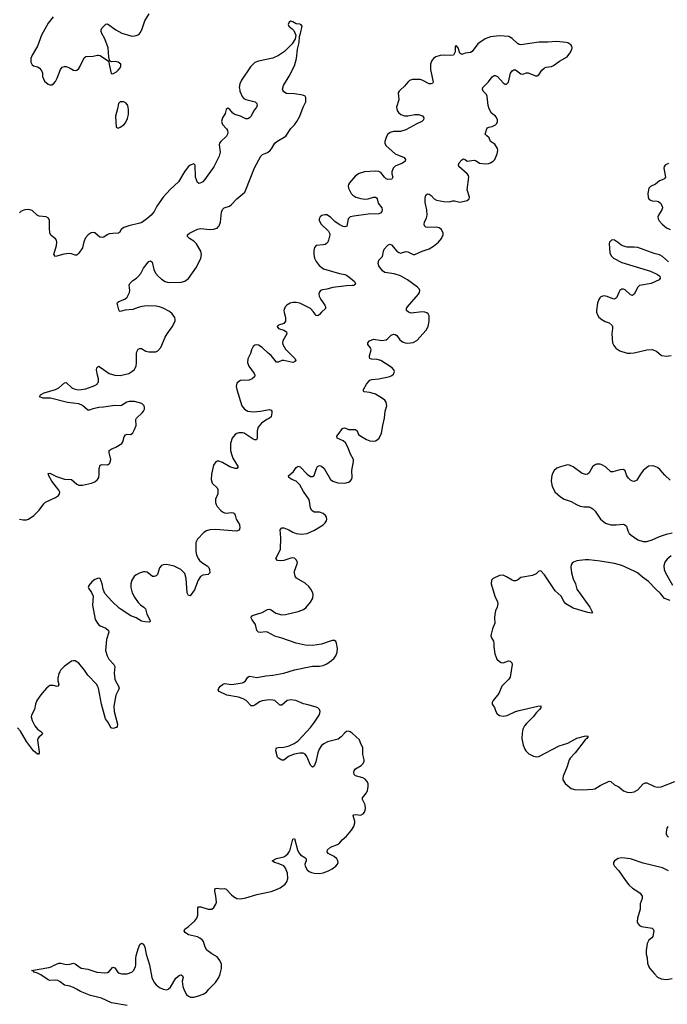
# Model space of a CAD drawing. Header units: inches. Extents: x 1954800 to 2060275, y 904969 to 1016298.
# Tile 57 of 77: x 1999133 to 2006338, y 999833 to 1010783. Entities that reach past the tile are written whole.
import ezdxf

# ---------------------------------------------------------------- set-up
doc = ezdxf.new("R2010")
doc.units = ezdxf.units.IN
doc.header["$MEASUREMENT"] = 0
for name, color, linetype in [('B9090', 7, 'Continuous'), ('B9091', 7, 'Continuous'), ('B9999', 7, 'Continuous'), ('C0000', 7, 'Continuous'), ('C0001', 7, 'Continuous'), ('C0909', 7, 'Continuous')]:
    doc.layers.add(name, color=color, linetype=linetype)

msp = doc.modelspace()

# ---------------------------------------------------------------- linework, layer by layer
at = {"layer": 'B9090', "color": 6, "elevation": 400}
for points in [[(2000000, 1008387), (1999970, 1008413), (1999950, 1008418), (1999930, 1008413), (1999895, 1008390), (1999864, 1008356), (1999847, 1008313), (1999830, 1008245), (1999790, 1008185), (1999770, 1008163), (1999750, 1008163), (1999710, 1008180), (1999682, 1008182), (1999625, 1008175), (1999530, 1008151), (1999513, 1008170), (1999542, 1008270), (1999546, 1008310), (1999541, 1008330), (1999530, 1008347), (1999484, 1008384), (1999469, 1008410), (1999463, 1008470), (1999465, 1008550), (1999455, 1008575), (1999429, 1008589), (1999350, 1008597), (1999328, 1008608), (1999270, 1008662), (1999233, 1008673), (1999189, 1008670), (1999150, 1008652), (1999130, 1008635)], [(2000000, 1006831), (1999986, 1006890), (1999990, 1006913), (2000000, 1006920)], [(2000000, 1006468), (1999945, 1006455), (1999910, 1006440), (1999890, 1006439), (1999831, 1006491), (1999790, 1006509), (1999666, 1006526), (1999474, 1006574), (1999395, 1006575), (1999352, 1006590), (1999363, 1006610), (1999406, 1006634), (1999530, 1006672), (1999570, 1006690), (1999630, 1006745), (1999650, 1006749), (1999713, 1006690), (1999738, 1006678), (1999770, 1006670), (1999790, 1006668), (1999870, 1006678), (1999970, 1006713), (1999994, 1006730), (2000000, 1006739)], [(1999130, 1005230), (1999170, 1005220), (1999210, 1005220), (1999230, 1005228), (1999290, 1005269), (1999350, 1005327), (1999401, 1005399), (1999421, 1005419), (1999532, 1005468), (1999564, 1005490), (1999577, 1005510), (1999578, 1005530), (1999570, 1005550), (1999489, 1005650), (1999456, 1005710), (1999450, 1005737), (1999470, 1005741), (1999543, 1005703), (1999630, 1005673), (1999710, 1005670), (1999770, 1005616), (1999790, 1005606), (1999830, 1005607), (1999932, 1005630), (1999970, 1005643), (1999996, 1005664), (2000000, 1005670)], [(2000000, 1004568), (1999970, 1004556), (1999936, 1004530), (1999902, 1004490), (1999896, 1004470), (1999900, 1004460), (1999933, 1004413), (1999952, 1004370), (1999944, 1004270), (1999972, 1004112), (2000000, 1004072)], [(2000000, 1003372), (1999992, 1003390), (1999892, 1003492), (1999853, 1003550), (1999790, 1003628), (1999750, 1003651), (1999730, 1003653), (1999710, 1003648), (1999626, 1003590), (1999590, 1003552), (1999578, 1003530), (1999568, 1003510), (1999558, 1003458), (1999558, 1003430), (1999568, 1003390), (1999562, 1003370), (1999550, 1003366), (1999510, 1003380), (1999470, 1003377), (1999430, 1003347), (1999367, 1003273), (1999325, 1003210), (1999309, 1003170), (1999296, 1003110), (1999265, 1003050), (1999262, 1003030), (1999270, 1002990), (1999300, 1002930), (1999330, 1002893), (1999365, 1002870), (1999386, 1002850), (1999380, 1002830), (1999351, 1002809), (1999336, 1002790), (1999331, 1002770), (1999350, 1002642), (1999350, 1002624), (1999344, 1002616), (1999330, 1002614), (1999286, 1002650), (1999210, 1002754), (1999142, 1002870), (1999110, 1002907)], [(1999765, 1000000), (1999730, 1000020), (1999690, 1000033), (1999630, 1000045), (1999582, 1000082), (1999556, 1000096), (1999530, 1000100), (1999470, 1000097), (1999450, 1000104), (1999370, 1000160), (1999330, 1000180), (1999295, 1000190), (1999284, 1000204), (1999266, 1000210), (1999458, 1000242), (1999485, 1000250), (1999510, 1000265), (1999570, 1000290), (1999590, 1000292), (1999650, 1000277), (1999690, 1000280), (1999730, 1000291), (1999750, 1000284), (1999779, 1000259), (1999816, 1000236), (1999890, 1000224), (1999990, 1000191), (2000000, 1000190)]]:
    msp.add_lwpolyline(points, dxfattribs=at)
at = {"layer": 'B9091', "color": 6, "elevation": 400}
msp.add_lwpolyline([(1999504, 1010816), (1999450, 1010744), (1999375, 1010610), (1999330, 1010490), (1999271, 1010390), (1999257, 1010350), (1999256, 1010310), (1999270, 1010281), (1999285, 1010270), (1999330, 1010258), (1999349, 1010249), (1999377, 1010217), (1999385, 1010190), (1999388, 1010150), (1999410, 1010101), (1999450, 1010065), (1999470, 1010058), (1999490, 1010060), (1999510, 1010071), (1999530, 1010094), (1999550, 1010133), (1999588, 1010230), (1999606, 1010254), (1999630, 1010263), (1999650, 1010262), (1999689, 1010249), (1999730, 1010223), (1999750, 1010217), (1999770, 1010223), (1999790, 1010242), (1999801, 1010259), (1999850, 1010359), (1999870, 1010374), (1999950, 1010376), (2000000, 1010388)], dxfattribs=at)
at = {"layer": 'B9999', "color": 6, "elevation": 400}
msp.add_lwpolyline([(2000000, 999911), (1999920, 999930), (1999810, 999975), (1999765, 1000000)], dxfattribs=at)
at = {"layer": 'C0000', "color": 6, "elevation": 400}
for points in [[(2003364, 1010000), (2003353, 1009990), (2003345, 1009970), (2003350, 1009890), (2003326, 1009810), (2003333, 1009773), (2003348, 1009750), (2003372, 1009730), (2003414, 1009714), (2003450, 1009714), (2003530, 1009728), (2003570, 1009727), (2003613, 1009713), (2003629, 1009690), (2003627, 1009670), (2003606, 1009650), (2003550, 1009624), (2003430, 1009558), (2003370, 1009539), (2003290, 1009538), (2003255, 1009530), (2003229, 1009511), (2003215, 1009485), (2003197, 1009430), (2003196, 1009410), (2003205, 1009385), (2003309, 1009290), (2003412, 1009250), (2003424, 1009230), (2003421, 1009210), (2003390, 1009186), (2003310, 1009153), (2003288, 1009132), (2003274, 1009090), (2003274, 1009070), (2003283, 1009030), (2003272, 1009008), (2003230, 1009004), (2003210, 1009013), (2003190, 1009031), (2003150, 1009082), (2003130, 1009095), (2003090, 1009100), (2002970, 1009091), (2002909, 1009071), (2002870, 1009046), (2002802, 1008970), (2002792, 1008950), (2002788, 1008930), (2002791, 1008910), (2002819, 1008850), (2002840, 1008830), (2002874, 1008810), (2002930, 1008793), (2002970, 1008786), (2003010, 1008790), (2003070, 1008809), (2003090, 1008808), (2003101, 1008801), (2003109, 1008789), (2003122, 1008742), (2003160, 1008690), (2003166, 1008670), (2003162, 1008650), (2003147, 1008633), (2003130, 1008625), (2003010, 1008622), (2002850, 1008598), (2002811, 1008589), (2002788, 1008570), (2002772, 1008488), (2002750, 1008478), (2002730, 1008482), (2002686, 1008506), (2002640, 1008540), (2002590, 1008586), (2002550, 1008611), (2002527, 1008613), (2002496, 1008604), (2002477, 1008590), (2002466, 1008570), (2002466, 1008550), (2002486, 1008510), (2002567, 1008430), (2002580, 1008410), (2002585, 1008390), (2002569, 1008330), (2002560, 1008310), (2002546, 1008294), (2002530, 1008284), (2002510, 1008280), (2002433, 1008270), (2002411, 1008249), (2002404, 1008216), (2002406, 1008170), (2002414, 1008130), (2002430, 1008095), (2002466, 1008050), (2002514, 1008014), (2002690, 1007960), (2002750, 1007950), (2002770, 1007941), (2002814, 1007910), (2002858, 1007870), (2002869, 1007850), (2002863, 1007837), (2002852, 1007828), (2002834, 1007826), (2002770, 1007825), (2002615, 1007805), (2002550, 1007787), (2002501, 1007779), (2002480, 1007770), (2002464, 1007750), (2002462, 1007730), (2002466, 1007710), (2002485, 1007670), (2002526, 1007610), (2002535, 1007590), (2002536, 1007570), (2002490, 1007531), (2002470, 1007503), (2002450, 1007488), (2002430, 1007492), (2002398, 1007538), (2002368, 1007570), (2002250, 1007631), (2002210, 1007638), (2002170, 1007639), (2002141, 1007630), (2002106, 1007610), (2002087, 1007590), (2002073, 1007550), (2002075, 1007525), (2002090, 1007470), (2002089, 1007430), (2002070, 1007404), (2002013, 1007387), (2001998, 1007370), (2002013, 1007350), (2002070, 1007331), (2002103, 1007310), (2002104, 1007290), (2002060, 1007210), (2002058, 1007190), (2002062, 1007170), (2002090, 1007117), (2002178, 1007030), (2002196, 1007010), (2002204, 1006990), (2002190, 1006978), (2002170, 1006972), (2002070, 1006992), (2002049, 1006991), (2002010, 1006974), (2001990, 1006975), (2001930, 1007050), (2001896, 1007076), (2001830, 1007137), (2001790, 1007162), (2001770, 1007167), (2001750, 1007164), (2001730, 1007148), (2001711, 1007110), (2001699, 1007070), (2001671, 1007010), (2001666, 1006970), (2001682, 1006930), (2001741, 1006850), (2001748, 1006830), (2001745, 1006810), (2001721, 1006790), (2001685, 1006775), (2001590, 1006769), (2001570, 1006761), (2001550, 1006739), (2001543, 1006703), (2001547, 1006670), (2001605, 1006490), (2001633, 1006450), (2001670, 1006429), (2001730, 1006423), (2001811, 1006429), (2001910, 1006448), (2001930, 1006442), (2001937, 1006430), (2001939, 1006410), (2001930, 1006367), (2001912, 1006350), (2001884, 1006336), (2001823, 1006297), (2001787, 1006253), (2001776, 1006210), (2001776, 1006130), (2001768, 1006112), (2001750, 1006111), (2001730, 1006118), (2001630, 1006183), (2001610, 1006190), (2001571, 1006189), (2001550, 1006181), (2001530, 1006169), (2001497, 1006130), (2001477, 1006070), (2001480, 1005990), (2001488, 1005950), (2001505, 1005905), (2001563, 1005810), (2001550, 1005791), (2001530, 1005790), (2001470, 1005811), (2001390, 1005858), (2001350, 1005875), (2001330, 1005873), (2001316, 1005864), (2001290, 1005830), (2001268, 1005730), (2001262, 1005670), (2001273, 1005630), (2001330, 1005578), (2001339, 1005559), (2001336, 1005510), (2001312, 1005450), (2001312, 1005412), (2001320, 1005390), (2001331, 1005370), (2001370, 1005326), (2001390, 1005308), (2001410, 1005297), (2001430, 1005294), (2001490, 1005302), (2001510, 1005300), (2001523, 1005290), (2001531, 1005271), (2001540, 1005230), (2001580, 1005170), (2001583, 1005130), (2001575, 1005105), (2001545, 1005095), (2001310, 1005115), (2001249, 1005111), (2001210, 1005098), (2001181, 1005079), (2001110, 1005006), (2001094, 1004970), (2001092, 1004950), (2001092, 1004870), (2001101, 1004830), (2001120, 1004790), (2001135, 1004770), (2001170, 1004740), (2001217, 1004710), (2001236, 1004690), (2001245, 1004670), (2001248, 1004632), (2001230, 1004613), (2001170, 1004607), (2001144, 1004590), (2001120, 1004550), (2001077, 1004443), (2001030, 1004377), (2001010, 1004379), (2000997, 1004410), (2000986, 1004570), (2000970, 1004625), (2000925, 1004670), (2000850, 1004705), (2000770, 1004725), (2000730, 1004722), (2000710, 1004712), (2000690, 1004688), (2000666, 1004614), (2000650, 1004599), (2000630, 1004589), (2000609, 1004589), (2000550, 1004637), (2000530, 1004643), (2000510, 1004642), (2000474, 1004630), (2000430, 1004610), (2000405, 1004590), (2000379, 1004550), (2000368, 1004510), (2000368, 1004470), (2000385, 1004410), (2000410, 1004360), (2000450, 1004301), (2000476, 1004276), (2000515, 1004250), (2000534, 1004230), (2000549, 1004170), (2000581, 1004110), (2000583, 1004090), (2000576, 1004084), (2000530, 1004086), (2000490, 1004094), (2000430, 1004129), (2000370, 1004152), (2000262, 1004222), (2000240, 1004240), (2000158, 1004318), (2000082, 1004402), (2000061, 1004450), (2000051, 1004510), (2000030, 1004570), (2000010, 1004573), (2000000, 1004568)], [(2000000, 1006920), (2000010, 1006928), (2000030, 1006920), (2000130, 1006847), (2000190, 1006828), (2000250, 1006826), (2000348, 1006850), (2000382, 1006870), (2000405, 1006890), (2000428, 1006930), (2000433, 1006967), (2000431, 1007069), (2000435, 1007090), (2000450, 1007120), (2000470, 1007128), (2000490, 1007125), (2000538, 1007098), (2000570, 1007088), (2000649, 1007091), (2000670, 1007101), (2000703, 1007137), (2000750, 1007253), (2000772, 1007290), (2000830, 1007367), (2000862, 1007430), (2000864, 1007450), (2000858, 1007470), (2000830, 1007513), (2000799, 1007539), (2000730, 1007574), (2000690, 1007590), (2000650, 1007597), (2000550, 1007599), (2000493, 1007593), (2000450, 1007583), (2000390, 1007561), (2000308, 1007552), (2000250, 1007536), (2000242, 1007542), (2000235, 1007555), (2000219, 1007630), (2000222, 1007638), (2000235, 1007650), (2000304, 1007676), (2000330, 1007698), (2000356, 1007750), (2000358, 1007770), (2000351, 1007830), (2000360, 1007850), (2000390, 1007881), (2000432, 1007908), (2000452, 1007928), (2000479, 1007961), (2000510, 1008018), (2000550, 1008073), (2000570, 1008093), (2000590, 1008102), (2000605, 1008085), (2000626, 1008006), (2000645, 1007965), (2000672, 1007932), (2000710, 1007896), (2000750, 1007871), (2000790, 1007862), (2000930, 1007864), (2000970, 1007875), (2001010, 1007906), (2001099, 1008030), (2001149, 1008130), (2001157, 1008170), (2001148, 1008208), (2001100, 1008290), (2001070, 1008320), (2001022, 1008350), (2001000, 1008370), (2000999, 1008390), (2001021, 1008410), (2001110, 1008454), (2001150, 1008460), (2001250, 1008451), (2001290, 1008453), (2001330, 1008466), (2001342, 1008478), (2001352, 1008490), (2001366, 1008530), (2001377, 1008643), (2001388, 1008672), (2001409, 1008691), (2001468, 1008710), (2001490, 1008726), (2001550, 1008789), (2001636, 1008864), (2001650, 1008889), (2001746, 1009134), (2001815, 1009265), (2001836, 1009284), (2001890, 1009307), (2001916, 1009324), (2001935, 1009345), (2001972, 1009408), (2001992, 1009428), (2002094, 1009486), (2002148, 1009572), (2002190, 1009615), (2002215, 1009650), (2002250, 1009710), (2002288, 1009810), (2002316, 1009870), (2002317, 1009917), (2002310, 1009931), (2002284, 1009944), (2002190, 1009957), (2002102, 1009962), (2002070, 1009982), (2002061, 1010000)], [(2001582, 1010000), (2001583, 1009990), (2001608, 1009930), (2001628, 1009908), (2001650, 1009897), (2001751, 1009870), (2001770, 1009850), (2001774, 1009830), (2001768, 1009812), (2001734, 1009766), (2001709, 1009710), (2001690, 1009690), (2001670, 1009682), (2001650, 1009682), (2001590, 1009711), (2001527, 1009727), (2001503, 1009743), (2001470, 1009784), (2001450, 1009799), (2001430, 1009785), (2001419, 1009741), (2001389, 1009690), (2001380, 1009650), (2001390, 1009616), (2001432, 1009570), (2001445, 1009550), (2001450, 1009530), (2001446, 1009510), (2001432, 1009488), (2001369, 1009430), (2001355, 1009410), (2001352, 1009390), (2001365, 1009310), (2001354, 1009266), (2001292, 1009148), (2001190, 1009002), (2001170, 1008980), (2001150, 1008968), (2001130, 1008963), (2001110, 1008973), (2001090, 1009030), (2001085, 1009165), (2001070, 1009180), (2001030, 1009164), (2001010, 1009150), (2000970, 1009100), (2000901, 1008979), (2000806, 1008894), (2000729, 1008811), (2000657, 1008710), (2000628, 1008650), (2000594, 1008610), (2000549, 1008570), (2000491, 1008529), (2000470, 1008519), (2000348, 1008492), (2000290, 1008472), (2000263, 1008450), (2000243, 1008417), (2000232, 1008408), (2000170, 1008407), (2000130, 1008401), (2000108, 1008392), (2000070, 1008365), (2000050, 1008361), (2000025, 1008365), (2000000, 1008387)], [(2001239, 1000000), (2001310, 1000075), (2001347, 1000130), (2001363, 1000170), (2001378, 1000230), (2001378, 1000278), (2001360, 1000320), (2001330, 1000361), (2001270, 1000395), (2001215, 1000435), (2001196, 1000470), (2001177, 1000530), (2001164, 1000550), (2001138, 1000570), (2001110, 1000583), (2001010, 1000606), (2000973, 1000630), (2000963, 1000650), (2000970, 1000670), (2001010, 1000699), (2001080, 1000760), (2001104, 1000790), (2001116, 1000824), (2001116, 1000904), (2001123, 1000917), (2001150, 1000918), (2001230, 1000890), (2001269, 1000891), (2001292, 1000908), (2001314, 1000946), (2001321, 1000970), (2001316, 1001036), (2001304, 1001090), (2001304, 1001110), (2001310, 1001120), (2001330, 1001123), (2001370, 1001116), (2001410, 1001119), (2001430, 1001114), (2001488, 1001050), (2001510, 1001032), (2001550, 1001011), (2001590, 1001006), (2001650, 1001017), (2001770, 1001053), (2001930, 1001089), (2001990, 1001110), (2002031, 1001129), (2002085, 1001170), (2002105, 1001195), (2002117, 1001230), (2002113, 1001290), (2002090, 1001348), (2002071, 1001371), (2002010, 1001399), (2001966, 1001410), (2001940, 1001430), (2001990, 1001455), (2002070, 1001473), (2002094, 1001486), (2002115, 1001505), (2002132, 1001528), (2002142, 1001550), (2002170, 1001668), (2002190, 1001678), (2002225, 1001550), (2002238, 1001518), (2002256, 1001496), (2002306, 1001466), (2002320, 1001450), (2002321, 1001430), (2002307, 1001390), (2002308, 1001370), (2002330, 1001330), (2002353, 1001310), (2002378, 1001298), (2002410, 1001290), (2002469, 1001289), (2002510, 1001295), (2002570, 1001317), (2002610, 1001339), (2002650, 1001368), (2002668, 1001390), (2002675, 1001410), (2002673, 1001430), (2002662, 1001450), (2002630, 1001476), (2002564, 1001510), (2002553, 1001530), (2002557, 1001550), (2002590, 1001579), (2002670, 1001610), (2002690, 1001625), (2002719, 1001661), (2002770, 1001702), (2002823, 1001770), (2002849, 1001810), (2002863, 1001850), (2002862, 1001870), (2002843, 1001930), (2002850, 1001940), (2002870, 1001945), (2002930, 1001937), (2002954, 1001950), (2002969, 1001970), (2002976, 1001990), (2002979, 1002010), (2002975, 1002050), (2002946, 1002110), (2002947, 1002130), (2002990, 1002185), (2003001, 1002210), (2003010, 1002250), (2003008, 1002290), (2002996, 1002316), (2002977, 1002337), (2002950, 1002352), (2002870, 1002374), (2002854, 1002390), (2002850, 1002410), (2002855, 1002430), (2002869, 1002450), (2002932, 1002490), (2002953, 1002510), (2002965, 1002535), (2002967, 1002553), (2002950, 1002610), (2002952, 1002690), (2002928, 1002730), (2002914, 1002774), (2002830, 1002850), (2002810, 1002863), (2002790, 1002869), (2002770, 1002866), (2002750, 1002853), (2002710, 1002807), (2002677, 1002783), (2002559, 1002750), (2002515, 1002730), (2002490, 1002710), (2002463, 1002670), (2002448, 1002630), (2002429, 1002531), (2002410, 1002483), (2002390, 1002470), (2002370, 1002492), (2002328, 1002590), (2002310, 1002614), (2002285, 1002625), (2002250, 1002627), (2002185, 1002615), (2002125, 1002590), (2002070, 1002548), (2002050, 1002549), (2002011, 1002571), (2002002, 1002582), (2001983, 1002650), (2001985, 1002675), (2001995, 1002685), (2002010, 1002689), (2002070, 1002693), (2002130, 1002707), (2002188, 1002732), (2002230, 1002764), (2002368, 1002910), (2002414, 1002970), (2002464, 1003050), (2002472, 1003070), (2002474, 1003090), (2002468, 1003110), (2002460, 1003120), (2002450, 1003130), (2002430, 1003138), (2002344, 1003164), (2002290, 1003174), (2002204, 1003210), (2002150, 1003219), (2002108, 1003212), (2002050, 1003160), (2002030, 1003160), (2002024, 1003164), (2001970, 1003210), (2001950, 1003216), (2001910, 1003218), (2001830, 1003209), (2001802, 1003198), (2001750, 1003161), (2001730, 1003152), (2001710, 1003151), (2001651, 1003210), (2001618, 1003230), (2001567, 1003247), (2001439, 1003270), (2001352, 1003310), (2001341, 1003330), (2001350, 1003350), (2001366, 1003370), (2001390, 1003390), (2001410, 1003399), (2001490, 1003389), (2001610, 1003408), (2001626, 1003414), (2001646, 1003430), (2001670, 1003470), (2001690, 1003482), (2001770, 1003469), (2001870, 1003487), (2001950, 1003492), (2002070, 1003514), (2002189, 1003551), (2002353, 1003587), (2002390, 1003593), (2002470, 1003592), (2002510, 1003599), (2002550, 1003621), (2002602, 1003658), (2002630, 1003683), (2002650, 1003710), (2002664, 1003750), (2002667, 1003790), (2002658, 1003850), (2002650, 1003867), (2002636, 1003877), (2002610, 1003879), (2002490, 1003839), (2002396, 1003824), (2002310, 1003828), (2002210, 1003850), (2002050, 1003905), (2001970, 1003926), (2001890, 1003973), (2001870, 1003976), (2001810, 1003968), (2001790, 1003971), (2001771, 1003991), (2001758, 1004058), (2001718, 1004110), (2001708, 1004130), (2001711, 1004149), (2001724, 1004156), (2001830, 1004189), (2001890, 1004225), (2001910, 1004228), (2001930, 1004221), (2001982, 1004182), (2002050, 1004166), (2002090, 1004168), (2002230, 1004201), (2002290, 1004225), (2002317, 1004243), (2002370, 1004305), (2002393, 1004350), (2002398, 1004390), (2002393, 1004410), (2002372, 1004450), (2002350, 1004478), (2002310, 1004518), (2002213, 1004573), (2002196, 1004596), (2002189, 1004630), (2002191, 1004650), (2002221, 1004730), (2002222, 1004750), (2002210, 1004776), (2002190, 1004793), (2002170, 1004798), (2002150, 1004796), (2002071, 1004769), (2002030, 1004764), (2002000, 1004770), (2001984, 1004790), (2002035, 1004890), (2002039, 1005021), (2002032, 1005110), (2002048, 1005132), (2002070, 1005132), (2002127, 1005110), (2002170, 1005085), (2002210, 1005069), (2002270, 1005061), (2002330, 1005069), (2002414, 1005106), (2002510, 1005165), (2002532, 1005188), (2002545, 1005210), (2002549, 1005230), (2002545, 1005250), (2002535, 1005270), (2002510, 1005293), (2002470, 1005306), (2002410, 1005307), (2002384, 1005324), (2002368, 1005350), (2002358, 1005430), (2002349, 1005450), (2002290, 1005535), (2002249, 1005609), (2002210, 1005650), (2002161, 1005670), (2002126, 1005690), (2002124, 1005710), (2002181, 1005759), (2002210, 1005803), (2002230, 1005818), (2002255, 1005810), (2002330, 1005730), (2002370, 1005704), (2002390, 1005701), (2002410, 1005713), (2002435, 1005790), (2002447, 1005813), (2002470, 1005826), (2002490, 1005818), (2002520, 1005790), (2002590, 1005671), (2002615, 1005650), (2002671, 1005631), (2002750, 1005630), (2002790, 1005639), (2002810, 1005652), (2002824, 1005670), (2002832, 1005690), (2002829, 1005770), (2002848, 1005868), (2002846, 1005890), (2002812, 1005952), (2002785, 1006030), (2002757, 1006077), (2002730, 1006100), (2002665, 1006130), (2002663, 1006150), (2002676, 1006170), (2002724, 1006236), (2002730, 1006242), (2002750, 1006243), (2002790, 1006227), (2002870, 1006227), (2002886, 1006210), (2002904, 1006170), (2002918, 1006158), (2002990, 1006114), (2003030, 1006099), (2003070, 1006095), (2003090, 1006099), (2003111, 1006109), (2003132, 1006128), (2003157, 1006183), (2003172, 1006270), (2003193, 1006350), (2003199, 1006430), (2003216, 1006490), (2003210, 1006528), (2003195, 1006550), (2003171, 1006570), (2003090, 1006617), (2003030, 1006637), (2002964, 1006644), (2002957, 1006650), (2002959, 1006670), (2002991, 1006730), (2003030, 1006774), (2003050, 1006783), (2003130, 1006790), (2003250, 1006816), (2003273, 1006827), (2003290, 1006842), (2003302, 1006870), (2003296, 1006890), (2003276, 1006910), (2003150, 1006991), (2003110, 1007004), (2003048, 1007008), (2003030, 1007016), (2003024, 1007030), (2003026, 1007046), (2003044, 1007110), (2003035, 1007135), (2003006, 1007170), (2003005, 1007190), (2003026, 1007210), (2003070, 1007230), (2003163, 1007217), (2003210, 1007224), (2003230, 1007237), (2003267, 1007273), (2003290, 1007284), (2003310, 1007283), (2003328, 1007270), (2003363, 1007223), (2003390, 1007201), (2003422, 1007190), (2003450, 1007186), (2003510, 1007194), (2003550, 1007215), (2003656, 1007330), (2003679, 1007370), (2003689, 1007430), (2003687, 1007490), (2003678, 1007510), (2003662, 1007522), (2003641, 1007530), (2003610, 1007533), (2003490, 1007521), (2003457, 1007530), (2003436, 1007550), (2003436, 1007570), (2003446, 1007590), (2003571, 1007730), (2003581, 1007750), (2003584, 1007770), (2003578, 1007790), (2003559, 1007810), (2003446, 1007890), (2003370, 1007934), (2003298, 1007958), (2003195, 1007970), (2003170, 1007989), (2003127, 1008047), (2003120, 1008070), (2003130, 1008109), (2003169, 1008151), (2003180, 1008210), (2003188, 1008230), (2003230, 1008277), (2003250, 1008287), (2003270, 1008281), (2003329, 1008210), (2003350, 1008194), (2003370, 1008187), (2003430, 1008205), (2003450, 1008203), (2003510, 1008172), (2003530, 1008171), (2003610, 1008209), (2003690, 1008235), (2003737, 1008263), (2003792, 1008310), (2003827, 1008350), (2003846, 1008390), (2003844, 1008410), (2003824, 1008450), (2003799, 1008470), (2003770, 1008474), (2003670, 1008471), (2003650, 1008475), (2003635, 1008490), (2003632, 1008510), (2003636, 1008530), (2003659, 1008581), (2003665, 1008610), (2003662, 1008670), (2003643, 1008750), (2003643, 1008797), (2003650, 1008832), (2003670, 1008846), (2003690, 1008844), (2003709, 1008829), (2003744, 1008790), (2003770, 1008775), (2003850, 1008761), (2003910, 1008759), (2003950, 1008769), (2003970, 1008769), (2004030, 1008752), (2004110, 1008772), (2004133, 1008790), (2004138, 1008810), (2004111, 1008891), (2004131, 1009030), (2004125, 1009050), (2004110, 1009070), (2004020, 1009150), (2004013, 1009170), (2004021, 1009190), (2004050, 1009225), (2004070, 1009237), (2004090, 1009227), (2004110, 1009209), (2004190, 1009219), (2004210, 1009214), (2004250, 1009187), (2004310, 1009181), (2004350, 1009184), (2004370, 1009190), (2004402, 1009210), (2004418, 1009230), (2004446, 1009290), (2004451, 1009330), (2004447, 1009350), (2004418, 1009398), (2004369, 1009429), (2004355, 1009470), (2004329, 1009490), (2004313, 1009510), (2004330, 1009570), (2004339, 1009581), (2004351, 1009589), (2004390, 1009594), (2004426, 1009614), (2004440, 1009630), (2004448, 1009650), (2004447, 1009670), (2004437, 1009697), (2004426, 1009710), (2004383, 1009743), (2004355, 1009790), (2004344, 1009830), (2004335, 1009930), (2004327, 1009950), (2004290, 1009990), (2004286, 1010000)], [(2006350, 1009183), (2006316, 1009170), (2006302, 1009150), (2006299, 1009130), (2006315, 1009050), (2006316, 1009030), (2006310, 1009019), (2006300, 1009010), (2006250, 1008990), (2006205, 1008955), (2006151, 1008929), (2006132, 1008910), (2006122, 1008850), (2006125, 1008810), (2006134, 1008790), (2006150, 1008777), (2006170, 1008770), (2006226, 1008766), (2006240, 1008760), (2006261, 1008741), (2006282, 1008710), (2006283, 1008690), (2006275, 1008670), (2006238, 1008610), (2006234, 1008590), (2006235, 1008570), (2006247, 1008547), (2006279, 1008510), (2006330, 1008467), (2006370, 1008450)], [(2006350, 1008090), (2006285, 1008150), (2006250, 1008169), (2006190, 1008184), (2006010, 1008248), (2005970, 1008255), (2005890, 1008254), (2005850, 1008263), (2005819, 1008279), (2005784, 1008310), (2005750, 1008331), (2005730, 1008333), (2005716, 1008330), (2005696, 1008310), (2005691, 1008289), (2005699, 1008190), (2005715, 1008155), (2005738, 1008130), (2005830, 1008082), (2006150, 1007986), (2006230, 1007948), (2006253, 1007930), (2006259, 1007910), (2006247, 1007890), (2006160, 1007850), (2006030, 1007828), (2006008, 1007810), (2005970, 1007730), (2005950, 1007717), (2005930, 1007724), (2005870, 1007777), (2005850, 1007787), (2005830, 1007786), (2005810, 1007772), (2005802, 1007758), (2005772, 1007688), (2005750, 1007674), (2005730, 1007677), (2005670, 1007705), (2005630, 1007711), (2005600, 1007700), (2005588, 1007690), (2005576, 1007670), (2005561, 1007630), (2005549, 1007550), (2005550, 1007530), (2005560, 1007500), (2005576, 1007476), (2005610, 1007449), (2005647, 1007427), (2005691, 1007410), (2005723, 1007383), (2005728, 1007370), (2005728, 1007350), (2005719, 1007290), (2005728, 1007190), (2005741, 1007161), (2005765, 1007130), (2005810, 1007101), (2005890, 1007076), (2005930, 1007073), (2005970, 1007078), (2006110, 1007111), (2006170, 1007116), (2006217, 1007097), (2006272, 1007050), (2006330, 1007040), (2006379, 1007050)], [(2000000, 1006739), (2000008, 1006752), (2000009, 1006790), (2000000, 1006831)], [(2000000, 1005670), (2000013, 1005690), (2000019, 1005730), (2000018, 1005790), (2000030, 1005828), (2000050, 1005836), (2000110, 1005832), (2000130, 1005842), (2000135, 1005850), (2000147, 1005893), (2000129, 1005970), (2000130, 1005991), (2000150, 1006008), (2000203, 1006030), (2000269, 1006071), (2000279, 1006090), (2000295, 1006145), (2000310, 1006166), (2000330, 1006172), (2000370, 1006171), (2000390, 1006187), (2000410, 1006224), (2000427, 1006270), (2000424, 1006336), (2000432, 1006350), (2000495, 1006410), (2000511, 1006430), (2000520, 1006450), (2000523, 1006470), (2000519, 1006490), (2000493, 1006513), (2000410, 1006537), (2000350, 1006538), (2000324, 1006530), (2000267, 1006493), (2000250, 1006489), (2000190, 1006494), (2000066, 1006474), (2000010, 1006470), (2000000, 1006468)], [(2006370, 1005661), (2006310, 1005718), (2006257, 1005777), (2006230, 1005801), (2006190, 1005819), (2006170, 1005822), (2006130, 1005816), (2006070, 1005770), (2006038, 1005730), (2005997, 1005663), (2005970, 1005646), (2005950, 1005650), (2005930, 1005661), (2005905, 1005685), (2005888, 1005710), (2005870, 1005764), (2005850, 1005781), (2005810, 1005778), (2005730, 1005754), (2005710, 1005756), (2005650, 1005812), (2005610, 1005834), (2005590, 1005839), (2005550, 1005838), (2005527, 1005830), (2005506, 1005810), (2005470, 1005743), (2005451, 1005730), (2005430, 1005725), (2005390, 1005737), (2005290, 1005811), (2005250, 1005830), (2005229, 1005831), (2005150, 1005812), (2005110, 1005795), (2005079, 1005770), (2005057, 1005730), (2005048, 1005690), (2005047, 1005650), (2005058, 1005590), (2005090, 1005530), (2005150, 1005475), (2005190, 1005449), (2005270, 1005424), (2005327, 1005390), (2005370, 1005373), (2005410, 1005364), (2005470, 1005364), (2005490, 1005356), (2005510, 1005344), (2005536, 1005316), (2005595, 1005230), (2005650, 1005185), (2005710, 1005165), (2005770, 1005164), (2005850, 1005172), (2005866, 1005166), (2005882, 1005150), (2005899, 1005099), (2005915, 1005070), (2005934, 1005050), (2006010, 1004997), (2006070, 1004979), (2006110, 1004981), (2006170, 1004999), (2006250, 1005037), (2006330, 1005061), (2006390, 1005075)], [(2006381, 1004819), (2006337, 1004783), (2006310, 1004750), (2006298, 1004710), (2006303, 1004670), (2006317, 1004630), (2006395, 1004495)], [(2006370, 1004325), (2006306, 1004346), (2006263, 1004403), (2006210, 1004449), (2006130, 1004535), (2006062, 1004582), (2006006, 1004630), (2005970, 1004651), (2005830, 1004712), (2005750, 1004734), (2005590, 1004762), (2005463, 1004777), (2005424, 1004776), (2005330, 1004763), (2005293, 1004750), (2005281, 1004739), (2005270, 1004721), (2005265, 1004695), (2005271, 1004630), (2005290, 1004563), (2005315, 1004510), (2005332, 1004450), (2005474, 1004250), (2005507, 1004190), (2005499, 1004181), (2005452, 1004190), (2005290, 1004238), (2005210, 1004286), (2005189, 1004310), (2005157, 1004370), (2005090, 1004431), (2004970, 1004610), (2004930, 1004654), (2004910, 1004651), (2004878, 1004622), (2004838, 1004602), (2004710, 1004578), (2004670, 1004550), (2004650, 1004542), (2004630, 1004542), (2004610, 1004548), (2004550, 1004588), (2004510, 1004606), (2004470, 1004601), (2004399, 1004570), (2004383, 1004550), (2004380, 1004510), (2004418, 1004370), (2004448, 1004310), (2004451, 1004290), (2004444, 1004250), (2004426, 1004210), (2004418, 1004170), (2004414, 1004130), (2004419, 1004070), (2004393, 1004010), (2004377, 1003950), (2004376, 1003930), (2004382, 1003910), (2004404, 1003870), (2004409, 1003850), (2004406, 1003810), (2004419, 1003730), (2004442, 1003670), (2004470, 1003645), (2004490, 1003634), (2004510, 1003630), (2004570, 1003654), (2004590, 1003650), (2004607, 1003630), (2004610, 1003610), (2004589, 1003470), (2004573, 1003447), (2004498, 1003370), (2004462, 1003290), (2004399, 1003210), (2004389, 1003190), (2004389, 1003170), (2004414, 1003134), (2004429, 1003089), (2004445, 1003065), (2004470, 1003045), (2004510, 1003036), (2004556, 1003044), (2004650, 1003089), (2004690, 1003101), (2004896, 1003150), (2004931, 1003151), (2004931, 1003130), (2004917, 1003110), (2004883, 1003077), (2004846, 1003030), (2004770, 1002957), (2004748, 1002930), (2004732, 1002892), (2004722, 1002850), (2004721, 1002790), (2004725, 1002750), (2004734, 1002714), (2004751, 1002671), (2004764, 1002650), (2004798, 1002618), (2004850, 1002593), (2004885, 1002585), (2004910, 1002588), (2005134, 1002706), (2005230, 1002738), (2005330, 1002791), (2005415, 1002815), (2005438, 1002818), (2005455, 1002815), (2005457, 1002810), (2005443, 1002790), (2005425, 1002775), (2005312, 1002628), (2005256, 1002570), (2005245, 1002550), (2005224, 1002476), (2005179, 1002370), (2005174, 1002350), (2005176, 1002330), (2005202, 1002290), (2005245, 1002250), (2005270, 1002233), (2005310, 1002222), (2005390, 1002219), (2005510, 1002224), (2005530, 1002230), (2005590, 1002267), (2005690, 1002313), (2005710, 1002309), (2005750, 1002274), (2005800, 1002250), (2005850, 1002208), (2005893, 1002193), (2005927, 1002187), (2005970, 1002195), (2006010, 1002217), (2006070, 1002286), (2006090, 1002296), (2006110, 1002295), (2006194, 1002254), (2006230, 1002248), (2006270, 1002253), (2006421, 1002310)], [(2000000, 1004072), (2000013, 1004053), (2000030, 1004042), (2000090, 1004017), (2000120, 1003990), (2000123, 1003970), (2000097, 1003890), (2000088, 1003768), (2000105, 1003710), (2000125, 1003670), (2000179, 1003610), (2000190, 1003590), (2000185, 1003515), (2000192, 1003450), (2000201, 1003421), (2000234, 1003370), (2000239, 1003350), (2000234, 1003330), (2000204, 1003270), (2000182, 1003150), (2000185, 1003090), (2000220, 1002950), (2000218, 1002922), (2000211, 1002910), (2000170, 1002900), (2000147, 1002907), (2000122, 1002962), (2000089, 1003009), (2000042, 1003170), (2000009, 1003350), (2000000, 1003372)], [(2006345, 1001810), (2006333, 1001790), (2006324, 1001750), (2006325, 1001730), (2006332, 1001710), (2006350, 1001690)], [(2006350, 1001316), (2006283, 1001350), (2006070, 1001404), (2005930, 1001450), (2005830, 1001462), (2005790, 1001454), (2005750, 1001430), (2005738, 1001410), (2005739, 1001390), (2005750, 1001370), (2005798, 1001318), (2005871, 1001210), (2005910, 1001161), (2005950, 1001124), (2006009, 1001089), (2006034, 1001070), (2006057, 1001037), (2006058, 1001010), (2006034, 1000950), (2006034, 1000890), (2006006, 1000790), (2006004, 1000750), (2006010, 1000731), (2006028, 1000708), (2006050, 1000697), (2006170, 1000678), (2006179, 1000670), (2006186, 1000650), (2006175, 1000585), (2006167, 1000573), (2006134, 1000546), (2006115, 1000510), (2006102, 1000430), (2006101, 1000390), (2006114, 1000350), (2006116, 1000290), (2006132, 1000250), (2006145, 1000230), (2006194, 1000170), (2006230, 1000134), (2006270, 1000117), (2006329, 1000109), (2006390, 1000120)], [(2000000, 1000190), (2000077, 1000183), (2000110, 1000185), (2000130, 1000196), (2000170, 1000244), (2000190, 1000240), (2000230, 1000182), (2000270, 1000170), (2000330, 1000172), (2000379, 1000190), (2000398, 1000210), (2000421, 1000250), (2000426, 1000270), (2000425, 1000350), (2000432, 1000388), (2000450, 1000450), (2000470, 1000497), (2000490, 1000514), (2000510, 1000501), (2000525, 1000470), (2000539, 1000390), (2000579, 1000270), (2000603, 1000130), (2000630, 1000076), (2000650, 1000048), (2000690, 1000018), (2000730, 1000000), (2000731, 1000000)], [(2000783, 1000000), (2000790, 1000003), (2000810, 1000022), (2000870, 1000125), (2000910, 1000155), (2000930, 1000160), (2000946, 1000150), (2000950, 1000132), (2000942, 1000090), (2000948, 1000030), (2000960, 1000000)]]:
    msp.add_lwpolyline(points, dxfattribs=at)
msp.add_lwpolyline([(2000290, 1009869), (2000251, 1009869), (2000231, 1009850), (2000223, 1009790), (2000198, 1009710), (2000206, 1009586), (2000230, 1009578), (2000250, 1009587), (2000290, 1009615), (2000310, 1009637), (2000334, 1009686), (2000342, 1009730), (2000345, 1009785), (2000336, 1009830), (2000316, 1009856)], close=True, dxfattribs=at)
at = {"layer": 'C0001', "color": 6, "elevation": 400}
for points in [[(2000000, 1010388), (2000010, 1010390), (2000030, 1010384), (2000122, 1010322), (2000150, 1010186), (2000170, 1010181), (2000210, 1010205), (2000230, 1010220), (2000254, 1010250), (2000260, 1010270), (2000257, 1010290), (2000230, 1010312), (2000203, 1010317), (2000155, 1010315), (2000141, 1010321), (2000133, 1010333), (2000125, 1010365), (2000116, 1010470), (2000080, 1010570), (2000046, 1010630), (2000040, 1010650), (2000040, 1010670), (2000048, 1010690), (2000090, 1010734), (2000110, 1010737), (2000204, 1010670), (2000270, 1010634), (2000370, 1010602), (2000390, 1010600), (2000430, 1010606), (2000460, 1010620), (2000478, 1010642), (2000497, 1010683), (2000524, 1010770), (2000575, 1010850)], [(2002061, 1010000), (2002056, 1010010), (2002067, 1010050), (2002130, 1010155), (2002190, 1010270), (2002214, 1010350), (2002225, 1010455), (2002241, 1010530), (2002245, 1010595), (2002257, 1010630), (2002274, 1010710), (2002265, 1010725), (2002250, 1010732), (2002210, 1010737), (2002170, 1010761), (2002150, 1010767), (2002130, 1010757), (2002121, 1010730), (2002127, 1010710), (2002163, 1010683), (2002183, 1010663), (2002206, 1010610), (2002199, 1010570), (2002165, 1010515), (2002079, 1010430), (2002014, 1010386), (2001950, 1010357), (2001790, 1010322), (2001750, 1010307), (2001700, 1010260), (2001599, 1010110), (2001581, 1010070), (2001576, 1010030), (2001582, 1010000)], [(2004286, 1010000), (2004281, 1010010), (2004287, 1010030), (2004349, 1010091), (2004390, 1010149), (2004410, 1010163), (2004424, 1010164), (2004450, 1010153), (2004510, 1010079), (2004535, 1010065), (2004550, 1010066), (2004570, 1010087), (2004595, 1010190), (2004610, 1010215), (2004630, 1010227), (2004650, 1010227), (2004710, 1010181), (2004730, 1010176), (2004770, 1010191), (2004790, 1010192), (2004870, 1010159), (2004890, 1010158), (2004910, 1010168), (2004940, 1010220), (2004970, 1010247), (2004990, 1010256), (2005050, 1010263), (2005070, 1010272), (2005138, 1010322), (2005222, 1010370), (2005254, 1010410), (2005275, 1010450), (2005279, 1010470), (2005275, 1010490), (2005263, 1010503), (2005230, 1010525), (2005211, 1010531), (2005110, 1010542), (2005010, 1010533), (2004910, 1010533), (2004710, 1010505), (2004690, 1010507), (2004670, 1010520), (2004610, 1010574), (2004576, 1010596), (2004470, 1010604), (2004370, 1010592), (2004310, 1010571), (2004230, 1010516), (2004167, 1010430), (2004150, 1010419), (2004090, 1010410), (2004050, 1010395), (2004030, 1010410), (2004010, 1010469), (2003990, 1010495), (2003986, 1010494), (2003976, 1010484), (2003976, 1010424), (2003972, 1010410), (2003958, 1010390), (2003930, 1010383), (2003850, 1010389), (2003810, 1010386), (2003762, 1010370), (2003735, 1010350), (2003719, 1010330), (2003705, 1010290), (2003702, 1010230), (2003734, 1010090), (2003725, 1010075), (2003711, 1010069), (2003690, 1010071), (2003611, 1010111), (2003590, 1010118), (2003503, 1010117), (2003470, 1010105), (2003450, 1010090), (2003415, 1010045), (2003364, 1010000)]]:
    msp.add_lwpolyline(points, dxfattribs=at)
at = {"layer": 'C0909', "color": 6, "elevation": 400}
for points in [[(2000731, 1000000), (2000770, 999995), (2000783, 1000000)], [(2000960, 1000000), (2000964, 999990), (2000990, 999943), (2001010, 999923), (2001032, 999912), (2001070, 999911), (2001110, 999923), (2001173, 999947), (2001210, 999969), (2001239, 1000000)], [(2000330, 999820), (2000153, 999850), (2000042, 999902), (2000000, 999911)]]:
    msp.add_lwpolyline(points, dxfattribs=at)

doc.saveas('drawing.dxf')
